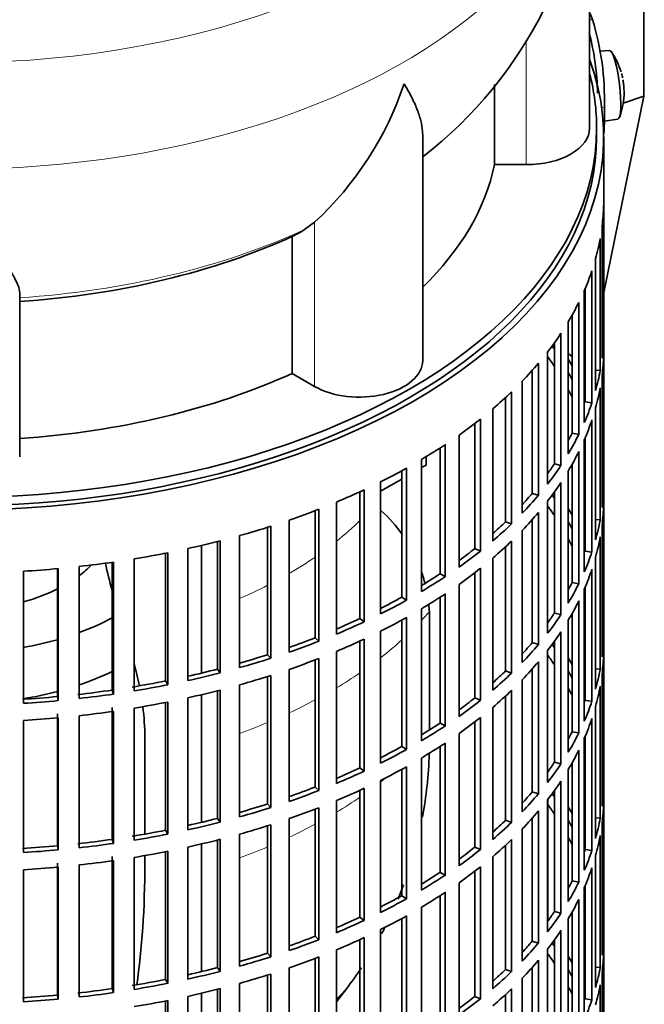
# Model space of a CAD drawing. Header units: millimetres. Extents: x 166 to 773, y -2002 to 1723.
# Tile 4 of 21: x 685 to 773, y -1891 to -1751. Entities that reach past the tile are written whole.
import ezdxf

# ---------------------------------------------------------------- set-up
doc = ezdxf.new("R2010")
doc.units = ezdxf.units.MM
for name, color, linetype in [('M5X8_UNI7687', 7, 'Continuous'), ('VSI134_DIFFUSORE', 7, 'Continuous'), ('VSI134_FILTRO_A', 7, 'Continuous'), ('VSI134_GIUNTO_8×', 7, 'Continuous'), ('VSI134_SUPPORTO_', 7, 'Continuous'), ('VSI134_TERMINALE', 7, 'Continuous')]:
    doc.layers.add(name, color=color, linetype=linetype)

# ---------------------------------------------------------------- blocks, each defined once
blk = doc.blocks.new('SE4')
at = {"layer": 'M5X8_UNI7687', "color": 7, "linetype": 'Continuous', "lineweight": 35}
for p, q in [((768.38, -1755.35), (767.08, -1755.47)), ((767.65, -1765.43), (769.58, -1765.13))]:
    blk.add_line(p, q, dxfattribs=at)
for centre, radius, start, end in [((760.47, -1761.29), 10, 16.6957, 35.0127), ((760.47, -1761.29), 10, 11.8797, 13.5278), ((1136.57, -1704.73), 370.34, 188.5064, 188.6141), ((760.47, -1761.29), 10, 338.98, 357.2751)]:
    blk.add_arc(centre, radius, start, end, dxfattribs=at)
for centre, major_axis, ratio, start_param, end_param in [((768.98, -1760.24), (0.6, -4.89), 0.169759, 0.004788, 3.136805), ((760.45, -1761.2), (-9.78, -2.08), 0.810411, 3.163117, 3.206609), ((760.48, -1761.41), (-9.94, -1.06), 0.589949, 3.053564, 3.168123), ((761.99, -1759.29), (7.36, -5.62), 0.747167, 0.443437, 0.593129)]:
    blk.add_ellipse(centre, major_axis=major_axis, ratio=ratio, start_param=start_param, end_param=end_param, dxfattribs=at)
at = {"layer": 'VSI134_DIFFUSORE', "color": 7, "linetype": 'Continuous', "lineweight": 35}
for p, q in [((765.57, -1766.4), (765.57, -1723.34)), ((752.04, -1760.18), (752.04, -1771.59)), ((741.84, -1799.47), (741.84, -1767.33)), ((752.04, -1771.59), (756.57, -1771.59)), ((726.48, -1779.79), (725.06, -1780.84)), ((723.28, -1781.81), (723.28, -1801.29)), ((684.57, -1813.16), (684.57, -1789.82)), ((723.28, -1801.29), (726.48, -1803.14))]:
    blk.add_line(p, q, dxfattribs=at)
at = {"layer": 'VSI134_DIFFUSORE', "color": 4, "linetype": 'Continuous', "lineweight": 9}
for p, q in [((756.57, -1771.59), (756.57, -1753.91)), ((726.48, -1803.14), (726.48, -1779.79))]:
    blk.add_line(p, q, dxfattribs=at)
at = {"layer": 'VSI134_DIFFUSORE', "color": 7, "linetype": 'Continuous', "lineweight": 35}
for centre, radius, start, end in [((704.29, -1722.07), 61.29, 307.8797, 358.8057), ((693.98, -1744.84), 47.73, 312.9143, 341.3628), ((717.15, -1768.45), 14.7, 294.6434, 302.5491)]:
    blk.add_arc(centre, radius, start, end, dxfattribs=at)
at = {"layer": 'VSI134_DIFFUSORE', "color": 4, "linetype": 'Continuous', "lineweight": 9}
for centre, major_axis, start_param, end_param in [((675.57, -1707.62), (85.67, 0), 2.814529, 6.283185), ((675.57, -1720.38), (-89.83, 0), 0, 3.208879), ((675.57, -1744.92), (79.5, 0), 4.82584, 5.384336)]:
    blk.add_ellipse(centre, major_axis=major_axis, ratio=0.57735, start_param=start_param, end_param=end_param, dxfattribs=at)
at = {"layer": 'VSI134_DIFFUSORE', "color": 7, "linetype": 'Continuous', "lineweight": 35}
for centre, major_axis, start_param, end_param in [((756.57, -1766.4), (-9, 0), 1.570796, 3.141593), ((675.57, -1766.4), (77, 0), 5.749077, 6.166034), ((675.57, -1746.92), (77, 0), 4.82954, 5.380636), ((732.84, -1799.47), (-9, 0), 0.785398, 3.141593), ((675.57, -1766.4), (77, 0), 4.82954, 5.380636)]:
    blk.add_ellipse(centre, major_axis=major_axis, ratio=0.57735, start_param=start_param, end_param=end_param, dxfattribs=at)
for points, knots in [([(741.84, -1767.34), (741.84, -1767.18), (741.84, -1767.03), (741.79, -1766.37), (741.7, -1765.85), (741.43, -1764.79), (741.25, -1764.24), (740.8, -1763.11), (740.53, -1762.54), (740.08, -1761.64), (739.92, -1761.34), (739.66, -1760.88), (739.57, -1760.72), (739.39, -1760.41), (739.3, -1760.25), (739.21, -1760.09)], [0.4604904, 0.4604904, 0.4604904, 0.4604904, 0.5, 0.5, 0.625, 0.625, 0.75, 0.75, 0.875, 0.875, 0.9375, 0.9375, 0.96875, 0.96875, 1, 1, 1, 1]), ([(684.57, -1789.82), (684.57, -1789.5), (684.48, -1789.14), (684.16, -1788.34), (683.94, -1787.9), (683.53, -1787.18), (683.38, -1786.93), (683.06, -1786.41), (682.89, -1786.15), (682.35, -1785.33), (681.95, -1784.75), (681.1, -1783.53), (680.65, -1782.89), (679.71, -1781.53), (679.21, -1780.82), (678.2, -1779.34), (677.68, -1778.58), (676.89, -1777.39), (676.63, -1776.98), (676.23, -1776.36), (676.1, -1776.15), (675.83, -1775.73), (675.7, -1775.52), (675.57, -1775.31)], [0, 0, 0, 0, 0.125, 0.125, 0.25, 0.25, 0.3125, 0.3125, 0.375, 0.375, 0.5, 0.5, 0.625, 0.625, 0.75, 0.75, 0.875, 0.875, 0.9375, 0.9375, 0.96875, 0.96875, 1, 1, 1, 1])]:
    blk.add_open_spline(points, degree=3, knots=knots, dxfattribs=at)
at = {"layer": 'VSI134_FILTRO_A', "color": 7, "linetype": 'Continuous', "lineweight": 35}
for p, q in [((767.57, -1931.74), (767.57, -1767.62)), ((767.55, -1777.48), (767.55, -1796.26)), ((767.34, -1780.36), (767.34, -1799.14)), ((767.07, -1782.1), (767.07, -1800.88)), ((766.42, -1784.97), (766.42, -1803.74)), ((765.89, -1786.69), (765.89, -1805.47)), ((764.81, -1789.51), (764.81, -1808.28)), ((764.92, -1789.26), (764.92, -1805.34)), ((764.03, -1791.19), (764.03, -1809.97)), ((762.52, -1793.95), (762.52, -1812.73)), ((763.07, -1793), (763.07, -1809.8)), ((761.49, -1795.59), (761.49, -1814.37)), ((767.34, -1796.25), (767.55, -1796.26)), ((759.57, -1798.26), (759.57, -1817.04)), ((760.56, -1796.93), (760.56, -1814.15)), ((767.55, -1798.71), (767.55, -1817.49)), ((757.41, -1800.87), (757.41, -1818.35)), ((758.29, -1799.84), (758.29, -1818.62)), ((766.42, -1800.83), (767.07, -1800.88)), ((755.99, -1802.4), (755.99, -1821.18)), ((767.34, -1801.59), (767.34, -1820.37)), ((767.07, -1803.33), (767.07, -1822.11)), ((753.63, -1804.71), (753.63, -1822.38)), ((754.47, -1803.92), (754.47, -1822.69)), ((751.79, -1806.35), (751.79, -1825.13)), ((764.92, -1805.34), (765.89, -1805.47)), ((766.42, -1806.19), (766.42, -1824.97)), ((750.05, -1807.78), (750.05, -1826.56)), ((765.89, -1807.92), (765.89, -1826.7)), ((749.26, -1808.4), (749.26, -1826.21)), ((747.01, -1810.07), (747.01, -1828.85)), ((763.07, -1809.8), (764.03, -1809.97)), ((764.81, -1810.73), (764.81, -1829.51)), ((764.92, -1810.49), (764.92, -1826.57)), ((744.32, -1811.9), (744.32, -1829.8)), ((745.06, -1811.41), (745.06, -1830.19)), ((741.68, -1813.54), (741.68, -1832.32)), ((764.03, -1812.42), (764.03, -1831.2)), ((739.54, -1814.78), (739.54, -1833.56)), ((760.56, -1814.15), (761.49, -1814.37)), ((763.07, -1814.23), (763.07, -1831.03)), ((738.86, -1815.15), (738.86, -1833.13)), ((762.52, -1815.18), (762.52, -1833.96)), ((733.53, -1817.85), (733.53, -1836.63)), ((735.85, -1816.73), (735.85, -1835.51)), ((761.49, -1816.82), (761.49, -1835.6)), ((767.34, -1817.48), (767.55, -1817.49)), ((732.93, -1818.13), (732.93, -1836.17)), ((757.41, -1818.35), (758.29, -1818.62)), ((760.56, -1818.16), (760.56, -1835.38)), ((727.09, -1820.61), (727.09, -1839.39)), ((729.57, -1819.61), (729.57, -1838.39)), ((759.57, -1819.49), (759.57, -1838.26)), ((767.55, -1819.94), (767.55, -1838.72)), ((726.55, -1820.82), (726.55, -1838.9)), ((758.29, -1821.07), (758.29, -1839.85)), ((766.42, -1822.06), (767.07, -1822.11)), ((719.79, -1823.18), (719.79, -1841.3)), ((720.25, -1823.03), (720.25, -1841.81)), ((722.87, -1822.16), (722.87, -1840.94)), ((753.63, -1822.38), (754.47, -1822.69)), ((757.41, -1822.09), (757.41, -1839.58)), ((767.34, -1822.82), (767.34, -1841.6)), ((715.81, -1824.37), (715.81, -1843.15)), ((755.99, -1823.63), (755.99, -1842.41)), ((767.07, -1824.56), (767.07, -1843.34)), ((708.45, -1826.21), (708.45, -1844.99)), ((712.69, -1825.2), (712.69, -1843.35)), ((713.07, -1825.11), (713.07, -1843.89)), ((749.26, -1826.21), (750.05, -1826.56)), ((753.63, -1825.94), (753.63, -1843.61)), ((754.47, -1825.14), (754.47, -1843.92)), ((705.3, -1826.87), (705.3, -1845.04)), ((705.6, -1826.81), (705.6, -1845.59)), ((751.79, -1827.58), (751.79, -1846.36)), ((764.92, -1826.57), (765.89, -1826.7)), ((766.42, -1827.42), (766.42, -1846.2)), ((689.92, -1829.07), (689.92, -1847.26)), ((690.05, -1829.06), (690.05, -1847.84)), ((693.03, -1828.75), (693.03, -1847.53)), ((697.69, -1828.16), (697.69, -1846.34)), ((697.91, -1828.13), (697.91, -1846.91)), ((700.84, -1827.68), (700.84, -1846.46)), ((750.05, -1829.01), (750.05, -1847.79)), ((685.09, -1829.43), (685.09, -1848.21)), ((744.32, -1829.8), (745.06, -1830.19)), ((749.26, -1829.63), (749.26, -1847.44)), ((765.89, -1829.14), (765.89, -1847.92)), ((747.01, -1831.3), (747.01, -1850.08)), ((763.07, -1831.03), (764.03, -1831.2)), ((764.92, -1831.72), (764.92, -1847.8)), ((738.86, -1833.13), (739.54, -1833.56)), ((744.32, -1833.12), (744.32, -1851.03)), ((745.06, -1832.64), (745.06, -1851.42)), ((764.81, -1831.96), (764.81, -1850.74)), ((764.03, -1833.65), (764.03, -1852.43)), ((739.54, -1836), (739.54, -1854.78)), ((741.68, -1834.77), (741.68, -1853.55)), ((760.56, -1835.38), (761.49, -1835.6)), ((763.07, -1835.46), (763.07, -1852.26)), ((732.93, -1836.17), (733.53, -1836.63)), ((738.86, -1836.38), (738.86, -1854.36)), ((762.52, -1836.4), (762.52, -1855.18)), ((735.85, -1837.95), (735.85, -1856.73)), ((761.49, -1838.05), (761.49, -1856.83)), ((767.34, -1838.71), (767.55, -1838.72)), ((726.55, -1838.9), (727.09, -1839.39)), ((732.93, -1839.36), (732.93, -1857.4)), ((733.53, -1839.08), (733.53, -1857.86)), ((757.41, -1839.58), (758.29, -1839.85)), ((760.56, -1839.39), (760.56, -1856.61)), ((719.79, -1841.3), (720.25, -1841.81)), ((729.57, -1840.84), (729.57, -1859.62)), ((759.57, -1840.71), (759.57, -1859.49)), ((767.55, -1841.16), (767.55, -1859.94)), ((726.55, -1842.05), (726.55, -1860.13)), ((727.09, -1841.84), (727.09, -1860.62)), ((758.29, -1842.3), (758.29, -1861.08)), ((712.69, -1843.35), (713.07, -1843.89)), ((719.79, -1844.41), (719.79, -1862.53)), ((720.25, -1844.26), (720.25, -1863.04)), ((722.87, -1843.39), (722.87, -1862.17)), ((753.63, -1843.61), (754.47, -1843.92)), ((757.41, -1843.32), (757.41, -1860.81)), ((766.42, -1843.29), (767.07, -1843.34)), ((767.34, -1844.05), (767.34, -1862.83)), ((705.3, -1845.04), (705.6, -1845.59)), ((715.81, -1845.6), (715.81, -1864.38)), ((755.99, -1844.86), (755.99, -1863.64)), ((767.07, -1845.79), (767.07, -1864.57)), ((689.92, -1847.26), (690.05, -1847.84)), ((697.69, -1846.34), (697.91, -1846.91)), ((712.69, -1846.43), (712.69, -1864.58)), ((713.07, -1846.34), (713.07, -1865.11)), ((753.63, -1847.17), (753.63, -1864.84)), ((754.47, -1846.37), (754.47, -1865.15)), ((705.3, -1848.1), (705.3, -1866.27)), ((705.6, -1848.04), (705.6, -1866.82)), ((708.45, -1847.44), (708.45, -1866.22)), ((749.26, -1847.44), (750.05, -1847.79)), ((764.92, -1847.8), (765.89, -1847.92)), ((766.42, -1848.65), (766.42, -1867.43)), ((689.92, -1849.71), (689.92, -1868.49)), ((693.03, -1849.98), (693.03, -1868.76)), ((697.69, -1848.79), (697.69, -1867.57)), ((697.91, -1849.36), (697.91, -1868.14)), ((700.84, -1848.91), (700.84, -1867.69)), ((751.79, -1848.81), (751.79, -1867.59)), ((685.09, -1850.66), (685.09, -1869.44)), ((690.05, -1850.29), (690.05, -1869.07)), ((744.32, -1851.03), (745.06, -1851.42)), ((749.26, -1850.86), (749.26, -1868.67)), ((750.05, -1850.24), (750.05, -1869.02)), ((765.89, -1850.37), (765.89, -1869.15)), ((747.01, -1852.53), (747.01, -1871.31)), ((763.07, -1852.26), (764.03, -1852.43)), ((745.06, -1853.87), (745.06, -1872.65)), ((764.81, -1853.19), (764.81, -1871.97)), ((764.92, -1852.95), (764.92, -1869.03)), ((738.86, -1854.36), (739.54, -1854.78)), ((744.32, -1854.35), (744.32, -1872.26)), ((764.03, -1854.88), (764.03, -1873.66)), ((741.68, -1856), (741.68, -1874.78)), ((760.56, -1856.61), (761.49, -1856.83)), ((763.07, -1856.69), (763.07, -1873.49)), ((732.93, -1857.4), (733.53, -1857.86)), ((738.86, -1857.61), (738.86, -1875.59)), ((739.54, -1857.23), (739.54, -1876.01)), ((762.52, -1857.63), (762.52, -1876.41)), ((735.85, -1859.18), (735.85, -1877.96)), ((761.49, -1859.28), (761.49, -1878.06)), ((726.55, -1860.13), (727.09, -1860.62)), ((732.93, -1860.59), (732.93, -1878.63)), ((733.53, -1860.31), (733.53, -1879.09)), ((757.41, -1860.81), (758.29, -1861.08)), ((760.56, -1860.62), (760.56, -1877.83)), ((767.34, -1859.94), (767.55, -1859.94)), ((719.79, -1862.53), (720.25, -1863.04)), ((729.57, -1862.06), (729.57, -1880.84)), ((759.57, -1861.94), (759.57, -1880.72)), ((767.55, -1862.39), (767.55, -1881.17)), ((726.55, -1863.28), (726.55, -1881.36)), ((727.09, -1863.07), (727.09, -1881.85)), ((758.29, -1863.53), (758.29, -1882.31)), ((712.69, -1864.58), (713.07, -1865.11)), ((722.87, -1864.62), (722.87, -1883.4)), ((753.63, -1864.84), (754.47, -1865.15)), ((757.41, -1864.55), (757.41, -1882.04)), ((766.42, -1864.52), (767.07, -1864.57)), ((767.34, -1865.28), (767.34, -1884.06)), ((705.3, -1866.27), (705.6, -1866.82)), ((715.81, -1866.83), (715.81, -1885.6)), ((719.79, -1865.64), (719.79, -1883.76)), ((720.25, -1865.49), (720.25, -1884.27)), ((755.99, -1866.09), (755.99, -1884.87)), ((697.69, -1867.57), (697.91, -1868.14)), ((712.69, -1867.66), (712.69, -1885.81)), ((713.07, -1867.56), (713.07, -1886.34)), ((754.47, -1867.6), (754.47, -1886.38)), ((767.07, -1867.02), (767.07, -1885.8)), ((689.92, -1868.49), (690.05, -1869.07)), ((705.3, -1869.33), (705.3, -1887.5)), ((705.6, -1869.27), (705.6, -1888.05)), ((708.45, -1868.67), (708.45, -1887.45)), ((749.26, -1868.67), (750.05, -1869.02)), ((753.63, -1868.4), (753.63, -1886.07)), ((764.92, -1869.03), (765.89, -1869.15)), ((689.92, -1870.94), (689.92, -1889.72)), ((697.69, -1870.02), (697.69, -1888.8)), ((697.91, -1870.59), (697.91, -1889.37)), ((700.84, -1870.13), (700.84, -1888.91)), ((751.79, -1870.04), (751.79, -1888.82)), ((766.42, -1869.88), (766.42, -1888.66)), ((685.09, -1871.89), (685.09, -1890.67)), ((690.05, -1871.52), (690.05, -1890.3)), ((693.03, -1871.21), (693.03, -1889.99)), ((744.32, -1872.26), (745.06, -1872.65)), ((749.26, -1872.09), (749.26, -1889.9)), ((750.05, -1871.47), (750.05, -1890.25)), ((765.89, -1871.6), (765.89, -1890.38)), ((747.01, -1873.76), (747.01, -1892.54)), ((763.07, -1873.49), (764.03, -1873.66)), ((745.06, -1875.1), (745.06, -1893.88)), ((764.81, -1874.42), (764.81, -1893.2)), ((764.92, -1874.18), (764.92, -1890.26)), ((738.86, -1875.59), (739.54, -1876.01)), ((744.32, -1875.58), (744.32, -1893.49)), ((764.03, -1876.11), (764.03, -1894.89)), ((741.68, -1877.23), (741.68, -1896.01)), ((760.56, -1877.83), (761.49, -1878.06)), ((763.07, -1877.92), (763.07, -1894.72)), ((732.93, -1878.63), (733.53, -1879.09)), ((738.86, -1878.84), (738.86, -1896.82)), ((739.54, -1878.46), (739.54, -1897.24)), ((762.52, -1878.86), (762.52, -1897.64)), ((735.85, -1880.41), (735.85, -1899.19)), ((761.49, -1880.51), (761.49, -1899.28)), ((726.55, -1881.36), (727.09, -1881.85)), ((732.93, -1881.82), (732.93, -1899.86)), ((733.53, -1881.54), (733.53, -1900.32)), ((757.41, -1882.04), (758.29, -1882.31)), ((760.56, -1881.84), (760.56, -1899.06)), ((767.34, -1881.17), (767.55, -1881.17)), ((729.57, -1883.29), (729.57, -1902.07)), ((759.57, -1883.17), (759.57, -1901.95)), ((767.55, -1883.62), (767.55, -1902.4)), ((719.79, -1883.76), (720.25, -1884.27)), ((726.55, -1884.5), (726.55, -1902.59)), ((727.09, -1884.3), (727.09, -1903.08)), ((758.29, -1884.76), (758.29, -1903.54)), ((712.69, -1885.81), (713.07, -1886.34)), ((722.87, -1885.85), (722.87, -1904.63)), ((753.63, -1886.07), (754.47, -1886.38)), ((757.41, -1885.78), (757.41, -1903.27)), ((766.42, -1885.75), (767.07, -1885.8)), ((705.3, -1887.5), (705.6, -1888.05)), ((719.79, -1886.87), (719.79, -1904.99)), ((720.25, -1886.72), (720.25, -1905.5)), ((755.99, -1887.32), (755.99, -1906.1)), ((767.34, -1886.51), (767.34, -1905.29)), ((697.69, -1888.8), (697.91, -1889.37)), ((712.69, -1888.89), (712.69, -1907.04)), ((713.07, -1888.79), (713.07, -1907.57)), ((715.81, -1888.05), (715.81, -1906.83)), ((754.47, -1888.83), (754.47, -1907.61)), ((767.07, -1888.25), (767.07, -1907.03)), ((689.92, -1889.72), (690.05, -1890.3)), ((705.3, -1890.56), (705.3, -1908.72)), ((705.6, -1890.5), (705.6, -1909.28)), ((708.45, -1889.9), (708.45, -1908.68)), ((749.26, -1889.9), (750.05, -1890.25)), ((753.63, -1889.63), (753.63, -1907.3)), ((764.92, -1890.26), (765.89, -1890.38))]:
    blk.add_line(p, q, dxfattribs=at)
for centre, major_axis, start_param, end_param in [((675.57, -1767.62), (-92, 0), -0.208894, 3.350487), ((675.57, -1767.62), (-91, 0), 0, 3.141593), ((675.57, -1776.6), (92, 0), 6.212375, 6.266729), ((675.57, -1776.6), (92, 0), -0.158077, -0.103722), ((675.57, -1776.6), (92, 0), -0.245343, -0.190989), ((675.57, -1776.6), (92, 0), -0.33261, -0.278255), ((675.57, -1776.6), (92, 0), -0.419876, -0.365522), ((675.57, -1795.38), (92, 0), 6.212375, 6.266729), ((675.57, -1816.61), (91, 0), 0.365223, 0.374965), ((675.57, -1819.06), (91, 0), 0.365223, 0.394539), ((675.57, -1816.61), (92, 0), 0.313806, 0.33261), ((675.57, -1797.83), (92, 0), 6.212375, 6.266729), ((675.57, -1776.6), (92, 0), -0.507143, -0.452788), ((675.57, -1795.38), (92, 0), -0.158077, -0.103722), ((675.57, -1816.61), (91, 0), 0.277957, 0.299174), ((675.57, -1819.06), (91, 0), 0.277957, 0.299174), ((675.57, -1797.83), (92, 0), -0.158077, -0.103722), ((675.57, -1776.6), (92, 0), -0.594409, -0.540055), ((675.57, -1795.38), (92, 0), -0.245343, -0.190989), ((675.57, -1776.6), (92, 0), -0.681676, -0.627321), ((675.57, -1797.83), (92, 0), -0.245343, -0.190989), ((675.57, -1795.38), (91, 0), -0.299174, -0.277957), ((675.57, -1795.38), (92, 0), -0.33261, -0.278255), ((675.57, -1776.6), (92, 0), -0.768942, -0.714588), ((675.57, -1797.83), (92, 0), -0.33261, -0.278255), ((675.57, -1776.6), (92, 0), -0.856209, -0.801854), ((675.57, -1795.38), (91, 0), -0.394539, -0.365223), ((675.57, -1795.38), (92, 0), -0.419876, -0.365522), ((675.57, -1776.6), (92, 0), -0.943475, -0.889121), ((675.57, -1797.83), (92, 0), -0.419876, -0.365522), ((675.57, -1816.61), (92, 0), 6.212375, 6.266729), ((675.57, -1795.38), (91, 0), -0.486998, -0.45249), ((675.57, -1795.38), (92, 0), -0.507143, -0.452788), ((675.57, -1837.84), (91, 0), 0.365223, 0.374965), ((675.57, -1776.6), (92, 0), -1.030742, -0.976387), ((675.57, -1840.29), (91, 0), 0.365223, 0.392699), ((675.57, -1837.84), (92, 0), 0.313806, 0.33261), ((675.57, -1819.06), (92, 0), 6.212375, 6.266729), ((675.57, -1797.83), (92, 0), -0.507143, -0.452788), ((675.57, -1776.6), (92, 0), -1.118008, -1.063654), ((675.57, -1795.38), (91, 0), -0.577951, -0.539756), ((675.57, -1795.38), (92, 0), -0.594409, -0.540055), ((675.57, -1837.84), (91, 0), 0.277957, 0.299174), ((675.57, -1816.61), (92, 0), -0.158077, -0.103722), ((675.57, -1840.29), (91, 0), 0.277957, 0.299174), ((675.57, -1819.06), (92, 0), -0.158077, -0.103722), ((675.57, -1776.6), (92, 0), -1.205275, -1.15092), ((675.57, -1795.38), (91, 0), -0.668018, -0.627022), ((675.57, -1797.83), (92, 0), -0.594409, -0.540055), ((675.57, -1776.6), (92, 0), -1.292541, -1.238186), ((675.57, -1795.38), (92, 0), -0.681676, -0.627321), ((675.57, -1816.61), (92, 0), -0.245343, -0.190989), ((675.57, -1776.6), (92, 0), -1.467074, -1.412719), ((675.57, -1776.6), (92, 0), -1.379807, -1.325453), ((675.57, -1797.83), (92, 0), -0.681676, -0.627321), ((675.57, -1795.38), (91, 0), -0.757518, -0.714289), ((675.57, -1795.38), (92, 0), -0.768942, -0.714588), ((675.57, -1819.06), (92, 0), -0.245343, -0.190989), ((675.57, -1816.61), (91, 0), -0.299174, -0.277957), ((675.57, -1816.61), (92, 0), -0.33261, -0.278255), ((675.57, -1795.38), (91, 0), -0.846635, -0.801555), ((675.57, -1797.83), (92, 0), -0.768942, -0.714588), ((675.57, -1795.38), (92, 0), -0.856209, -0.801854), ((675.57, -1819.06), (92, 0), -0.33261, -0.278255), ((675.57, -1797.83), (92, 0), -0.856209, -0.801854), ((675.57, -1816.61), (91, 0), -0.394539, -0.365223), ((675.57, -1816.61), (92, 0), -0.419876, -0.365522), ((675.57, -1795.38), (91, 0), -0.935485, -0.888822), ((675.57, -1795.38), (92, 0), -0.943475, -0.889121), ((675.57, -1819.06), (92, 0), -0.419876, -0.365522), ((675.57, -1837.84), (92, 0), 6.212375, 6.266729), ((675.57, -1795.38), (91, 0), -1.024141, -0.976088), ((675.57, -1795.38), (92, 0), -1.030742, -0.976387), ((675.57, -1797.83), (92, 0), -0.943475, -0.889121), ((675.57, -1816.61), (91, 0), -0.486998, -0.45249), ((675.57, -1816.61), (92, 0), -0.507143, -0.452788), ((675.57, -1859.07), (91, 0), 0.365223, 0.374965), ((675.57, -1795.38), (91, 0), -1.112655, -1.063355), ((675.57, -1861.52), (91, 0), 0.365223, 0.394539), ((675.57, -1840.29), (92, 0), 6.212375, 6.266729), ((675.57, -1795.38), (92, 0), -1.118008, -1.063654), ((675.57, -1797.83), (92, 0), -1.030742, -0.976387), ((675.57, -1819.06), (92, 0), -0.507143, -0.452788), ((675.57, -1859.07), (92, 0), 0.313806, 0.33261), ((675.57, -1795.38), (91, 0), -1.201065, -1.150621), ((675.57, -1795.38), (92, 0), -1.205275, -1.15092), ((675.57, -1797.83), (92, 0), -1.118008, -1.063654), ((675.57, -1816.61), (91, 0), -0.577951, -0.539756), ((675.57, -1816.61), (92, 0), -0.594409, -0.540055), ((675.57, -1859.07), (91, 0), 0.277957, 0.299174), ((675.57, -1837.84), (92, 0), -0.158077, -0.103722), ((675.57, -1795.38), (91, 0), -1.29284, -1.237888), ((675.57, -1795.38), (92, 0), -1.292541, -1.238186), ((675.57, -1840.29), (92, 0), -0.158077, -0.103722), ((675.57, -1795.38), (91, 0), -1.467373, -1.412421), ((675.57, -1795.38), (91, 0), -1.380106, -1.325154), ((675.57, -1795.38), (92, 0), -1.379807, -1.325453), ((675.57, -1797.83), (92, 0), -1.205275, -1.15092), ((675.57, -1819.06), (92, 0), -0.594409, -0.540055), ((675.57, -1861.52), (91, 0), 0.277957, 0.299174), ((675.57, -1795.38), (92, 0), -1.467074, -1.412719), ((675.57, -1797.83), (92, 0), -1.292541, -1.238186), ((675.57, -1816.61), (91, 0), -0.668018, -0.627022), ((675.57, -1816.61), (92, 0), -0.681676, -0.627321), ((675.57, -1837.84), (92, 0), -0.245343, -0.190989), ((675.57, -1797.83), (92, 0), -1.379807, -1.325453), ((675.57, -1797.83), (92, 0), -1.467074, -1.412719), ((675.57, -1816.61), (91, 0), -0.757518, -0.714289), ((675.57, -1816.61), (92, 0), -0.768942, -0.714588), ((675.57, -1819.06), (92, 0), -0.681676, -0.627321), ((675.57, -1840.29), (92, 0), -0.245343, -0.190989), ((675.57, -1837.84), (91, 0), -0.299174, -0.277957), ((675.57, -1837.84), (92, 0), -0.33261, -0.278255), ((675.57, -1819.06), (92, 0), -0.768942, -0.714588), ((675.57, -1816.61), (91, 0), -0.846635, -0.801555), ((675.57, -1816.61), (92, 0), -0.856209, -0.801854), ((675.57, -1840.29), (92, 0), -0.33261, -0.278255), ((675.57, -1837.84), (91, 0), -0.394539, -0.365223), ((675.57, -1837.84), (92, 0), -0.419876, -0.365522), ((675.57, -1816.61), (91, 0), -0.935485, -0.888822), ((675.57, -1816.61), (92, 0), -0.943475, -0.889121), ((675.57, -1819.06), (92, 0), -0.856209, -0.801854), ((675.57, -1840.29), (92, 0), -0.419876, -0.365522), ((675.57, -1816.61), (91, 0), -1.024141, -0.976088), ((675.57, -1816.61), (92, 0), -1.030742, -0.976387), ((675.57, -1819.06), (92, 0), -0.943475, -0.889121), ((675.57, -1837.84), (91, 0), -0.486998, -0.45249), ((675.57, -1837.84), (92, 0), -0.507143, -0.452788), ((675.57, -1880.3), (91, 0), 0.365223, 0.374965), ((675.57, -1859.07), (92, 0), 6.212375, 6.266729), ((675.57, -1816.61), (91, 0), -1.112655, -1.063355), ((675.57, -1882.75), (91, 0), 0.365223, 0.394539), ((675.57, -1861.52), (92, 0), 6.212375, 6.266729), ((675.57, -1816.61), (92, 0), -1.118008, -1.063654), ((675.57, -1819.06), (92, 0), -1.030742, -0.976387), ((675.57, -1840.29), (92, 0), -0.507143, -0.452788), ((675.57, -1880.3), (92, 0), 0.313806, 0.33261), ((675.57, -1816.61), (91, 0), -1.201065, -1.150621), ((675.57, -1816.61), (92, 0), -1.205275, -1.15092), ((675.57, -1837.84), (91, 0), -0.577951, -0.539756), ((675.57, -1837.84), (92, 0), -0.594409, -0.540055), ((675.57, -1880.3), (91, 0), 0.277957, 0.299174), ((675.57, -1859.07), (92, 0), -0.158077, -0.103722), ((675.57, -1816.61), (91, 0), -1.29284, -1.237888), ((675.57, -1816.61), (92, 0), -1.292541, -1.238186), ((675.57, -1819.06), (92, 0), -1.118008, -1.063654), ((675.57, -1816.61), (91, 0), -1.380106, -1.325154), ((675.57, -1816.61), (92, 0), -1.379807, -1.325453), ((675.57, -1819.06), (92, 0), -1.205275, -1.15092), ((675.57, -1840.29), (92, 0), -0.594409, -0.540055), ((675.57, -1882.75), (91, 0), 0.277957, 0.299174), ((675.57, -1880.3), (92, 0), 0.240575, 0.245343), ((675.57, -1861.52), (92, 0), -0.158077, -0.103722), ((675.57, -1816.61), (91, 0), -1.467373, -1.412421), ((675.57, -1816.61), (92, 0), -1.467074, -1.412719), ((675.57, -1819.06), (92, 0), -1.292541, -1.238186), ((675.57, -1837.84), (91, 0), -0.668018, -0.627022), ((675.57, -1837.84), (92, 0), -0.681676, -0.627321), ((675.57, -1859.07), (91, 0), -0.196715, -0.19069), ((675.57, -1859.07), (92, 0), -0.245343, -0.190989), ((675.57, -1819.06), (92, 0), -1.379807, -1.325453), ((675.57, -1819.06), (92, 0), -1.467074, -1.412719), ((675.57, -1837.84), (91, 0), -0.757518, -0.714289), ((675.57, -1840.29), (92, 0), -0.681676, -0.627321), ((675.57, -1861.52), (92, 0), -0.245343, -0.190989), ((675.57, -1837.84), (92, 0), -0.768942, -0.714588), ((675.57, -1859.07), (91, 0), -0.299174, -0.277957), ((675.57, -1859.07), (92, 0), -0.33261, -0.278255), ((675.57, -1840.29), (92, 0), -0.768942, -0.714588), ((675.57, -1837.84), (91, 0), -0.846635, -0.801555), ((675.57, -1837.84), (92, 0), -0.856209, -0.801854), ((675.57, -1861.52), (92, 0), -0.33261, -0.278255), ((675.57, -1859.07), (91, 0), -0.394539, -0.365223), ((675.57, -1859.07), (92, 0), -0.419876, -0.365522), ((675.57, -1837.84), (91, 0), -0.935485, -0.888822), ((675.57, -1837.84), (92, 0), -0.943475, -0.889121), ((675.57, -1840.29), (92, 0), -0.856209, -0.801854), ((675.57, -1861.52), (92, 0), -0.419876, -0.365522), ((675.57, -1837.84), (91, 0), -1.024141, -0.976088), ((675.57, -1837.84), (92, 0), -1.030742, -0.976387), ((675.57, -1840.29), (92, 0), -0.943475, -0.889121), ((675.57, -1859.07), (91, 0), -0.486998, -0.45249), ((675.57, -1901.53), (91, 0), 0.365223, 0.374965), ((675.57, -1880.3), (92, 0), 6.212375, 6.266729), ((675.57, -1859.07), (92, 0), -0.507143, -0.452788), ((675.57, -1882.75), (92, 0), 6.212375, 6.266729), ((675.57, -1837.84), (91, 0), -1.112655, -1.063355), ((675.57, -1837.84), (92, 0), -1.118008, -1.063654), ((675.57, -1840.29), (92, 0), -1.030742, -0.976387), ((675.57, -1861.52), (92, 0), -0.507143, -0.452788), ((675.57, -1903.98), (91, 0), 0.365223, 0.394539), ((675.57, -1901.53), (92, 0), 0.313806, 0.33261), ((675.57, -1837.84), (91, 0), -1.201065, -1.150621), ((675.57, -1837.84), (92, 0), -1.205275, -1.15092), ((675.57, -1859.07), (91, 0), -0.577951, -0.539756), ((675.57, -1859.07), (92, 0), -0.594409, -0.540055), ((675.57, -1901.53), (91, 0), 0.277957, 0.299174), ((675.57, -1880.3), (92, 0), -0.158077, -0.103722), ((675.57, -1837.84), (91, 0), -1.29284, -1.237888), ((675.57, -1840.29), (92, 0), -1.118008, -1.063654), ((675.57, -1837.84), (91, 0), -1.380106, -1.325154), ((675.57, -1837.84), (92, 0), -1.292541, -1.238186), ((675.57, -1840.29), (92, 0), -1.205275, -1.15092), ((675.57, -1861.52), (92, 0), -0.594409, -0.540055), ((675.57, -1903.98), (91, 0), 0.277957, 0.299174), ((675.57, -1882.75), (92, 0), -0.158077, -0.103722), ((675.57, -1837.84), (91, 0), -1.467373, -1.412421), ((675.57, -1837.84), (92, 0), -1.467074, -1.412719), ((675.57, -1837.84), (92, 0), -1.379807, -1.325453), ((675.57, -1840.29), (92, 0), -1.292541, -1.238186), ((675.57, -1859.07), (91, 0), -0.668018, -0.627022), ((675.57, -1859.07), (92, 0), -0.681676, -0.627321), ((675.57, -1880.3), (92, 0), -0.245343, -0.190989)]:
    blk.add_ellipse(centre, major_axis=major_axis, ratio=0.57735, start_param=start_param, end_param=end_param, dxfattribs=at)
at = {"layer": 'VSI134_GIUNTO_8×', "color": 7, "linetype": 'Continuous', "lineweight": 35}
for centre, major_axis, start_param, end_param in [((675.57, -1822.33), (-22, 0), -3.795301, -3.653859), ((675.57, -1822.33), (-22, 0), 2.018583, 2.287896), ((675.57, -1822.33), (-32.5, 0), -4.14508, -3.963396), ((675.57, -1822.33), (-32.5, 0), -4.414934, -4.255007), ((675.57, -1828.42), (-34.5, 0), -4.181601, -4.016029), ((675.57, -1828.42), (-34.5, 0), -4.432658, -4.283346)]:
    blk.add_ellipse(centre, major_axis=major_axis, ratio=0.57735, start_param=start_param, end_param=end_param, dxfattribs=at)
at = {"layer": 'VSI134_SUPPORTO_', "color": 7, "linetype": 'Continuous', "lineweight": 35}
for p, q in [((766.57, -1767.62), (766.57, -1766.4)), ((742.32, -1814.32), (742.32, -1813.15)), ((742.32, -1814.32), (741.68, -1814.69)), ((738.86, -1816.32), (735.85, -1818.06)), ((710.39, -1825.77), (710.39, -1843.92)), ((742.79, -1852.02), (742.79, -1835.18)), ((710.39, -1847), (710.39, -1865.15)), ((702.35, -1866.82), (702.35, -1852.95)), ((759.64, -1861.86), (759.64, -1879.18)), ((710.39, -1868.23), (710.39, -1886.38)), ((702.35, -1871), (702.35, -1869.88)), ((729.57, -1890.67), (731, -1888.83)), ((710.39, -1889.45), (710.39, -1907.61))]:
    blk.add_line(p, q, dxfattribs=at)
for centre, radius, start, end in [((721.92, -1836.32), 20.9, 35.4329, 47.7987), ((721.92, -1836.32), 20.9, 14.0259, 19.2298), ((721.92, -1836.32), 20.9, 3.1007, 5.7566), ((684.59, -1853.7), 58.21, 349.4038, 358.3179), ((684.59, -1853.7), 58.21, 337.4118, 339.555), ((684.59, -1853.7), 58.21, 332.0207, 332.8941), ((684.59, -1853.7), 58.21, 322.877, 326.4969)]:
    blk.add_arc(centre, radius, start, end, dxfattribs=at)
for centre, major_axis, ratio, start_param, end_param in [((675.57, -1766.4), (91, 0), 0.57735, 2.993207, 6.283185), ((675.57, -1766.4), (91, 0), 0.57735, 0, 0.148386), ((707.71, -1827.16), (-8.14, 34.04), 0.31246, 1.529366, 1.643573), ((696.61, -1844.95), (3.49, -14.59), 0.31246, 1.44286, 1.661698), ((696.61, -1844.95), (3.49, -14.59), 0.31246, 0.917533, 1.237075), ((667.91, -1823), (20.93, -87.53), 0.31246, 0.65805, 0.917533)]:
    blk.add_ellipse(centre, major_axis=major_axis, ratio=ratio, start_param=start_param, end_param=end_param, dxfattribs=at)
at = {"layer": 'VSI134_SUPPORTO_', "color": 4, "linetype": 'Continuous', "lineweight": 9}
for centre, major_axis, start_param, end_param in [((675.57, -1802.68), (66.6, 0), -0.625209, -0.533057), ((675.57, -1802.68), (66.6, 0), -0.780897, -0.698932), ((675.57, -1802.68), (66.6, 0), -0.921885, -0.844673), ((675.57, -1815.98), (75, 0), -0.491682, -0.459415), ((675.57, -1815.98), (75, 0), -0.63707, -0.566131), ((675.57, -1815.98), (75, 0), -0.766956, -0.70007), ((675.57, -1815.98), (75, 0), -0.888301, -0.823319), ((675.57, -1815.98), (75, 0), -1.004352, -0.94022), ((675.57, -1833.67), (75, 0), -0.63707, -0.618187), ((675.57, -1833.67), (75, 0), -0.766956, -0.70007), ((675.57, -1833.67), (75, 0), -0.888301, -0.823319), ((675.57, -1833.67), (75, 0), -1.004352, -0.94022), ((675.57, -1872.45), (62.27, 0), -0.521266, -0.473078)]:
    blk.add_ellipse(centre, major_axis=major_axis, ratio=0.57735, start_param=start_param, end_param=end_param, dxfattribs=at)
at = {"layer": 'VSI134_TERMINALE', "color": 7, "linetype": 'Continuous', "lineweight": 35}
for p, q in [((773.28, -1734.31), (773.28, -1761.86)), ((767.57, -1789.79), (773.28, -1761.86)), ((770.35, -1762.83), (773.28, -1761.86)), ((767.67, -1763.44), (767.67, -1765.07)), ((763.07, -1798.87), (762.52, -1798.48))]:
    blk.add_line(p, q, dxfattribs=at)
at = {"layer": 'VSI134_TERMINALE', "color": 4, "linetype": 'Continuous', "lineweight": 9}
for p, q in [((765.57, -1751.01), (765.98, -1750.98)), ((767.28, -1763.47), (767.67, -1763.44)), ((767.67, -1765.07), (767.46, -1765.09))]:
    blk.add_line(p, q, dxfattribs=at)
at = {"layer": 'VSI134_TERMINALE', "color": 7, "linetype": 'Continuous', "lineweight": 35}
for centre, radius, start, end in [((729.05, -1762.3), 38.63, 358.3189, 17.0497), ((729.8, -1762.16), 36.9, 1.1423, 14.5372)]:
    blk.add_arc(centre, radius, start, end, dxfattribs=at)
blk.add_ellipse((675.57, -1763.54), major_axis=(93, 0), ratio=0.57735, start_param=0.236132, end_param=0.254688, dxfattribs=at)
blk.add_open_spline([(767.67, -1765.07), (767.67, -1765.56), (767.66, -1766), (767.63, -1766.61), (767.62, -1766.8), (767.61, -1767.06), (767.6, -1767.14), (767.59, -1767.21)], degree=3, knots=[0, 0, 0, 0, 0.125, 0.125, 0.1875, 0.1875, 0.2147272, 0.2147272, 0.2147272, 0.2147272], dxfattribs=at)

msp = doc.modelspace()

# ---------------------------------------------------------------- block references
msp.add_blockref('SE4', (0, 0))

doc.saveas('drawing.dxf')
